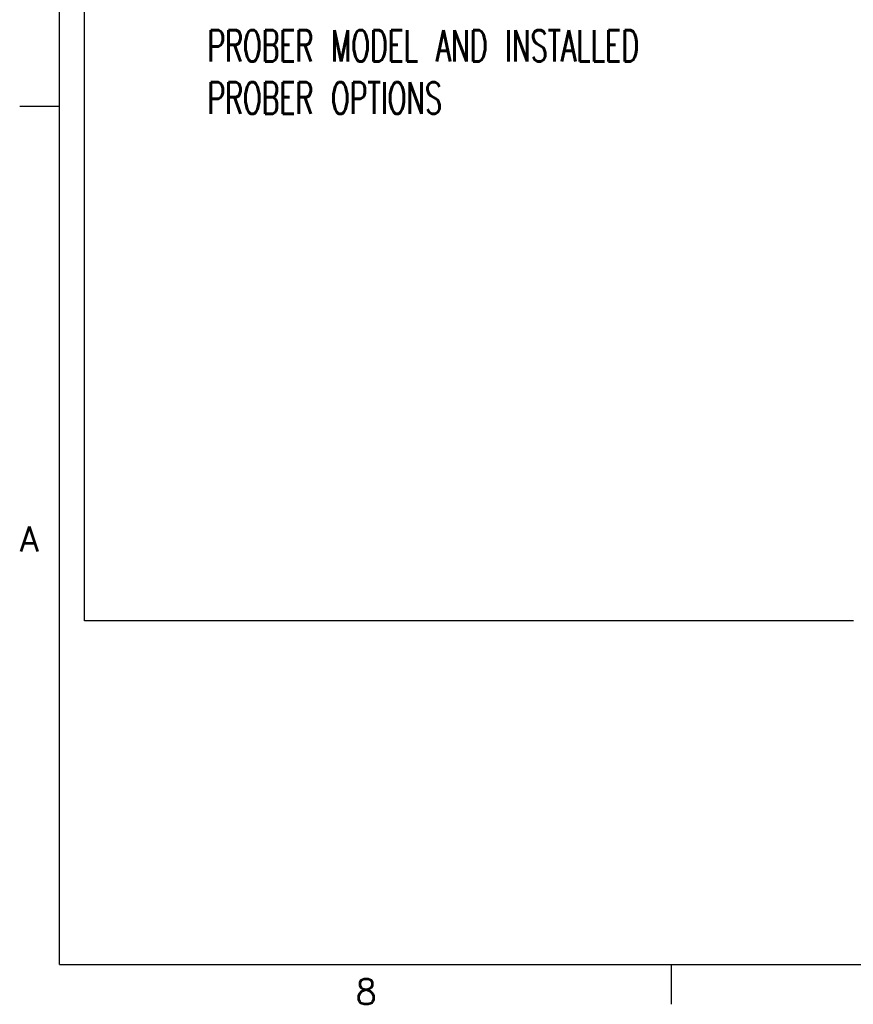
# Model space of a CAD drawing. Extents: x -1763 to 4575, y -3429 to 1051.
# Tile 1 of 174: x -1763 to -700, y -3429 to -2174. Entities that reach past the tile are written whole.
import ezdxf

# ---------------------------------------------------------------- set-up
doc = ezdxf.new("R2010")
doc.units = 0
doc.layers.add('1', color=7, linetype='CONTINUOUS')
doc.styles.add('CONVERTER_1', font='txt.shx', dxfattribs={"width": 0.63})
doc.styles.add('CONVERTER_9', font='txt.shx', dxfattribs={"width": 0.97875})

# ---------------------------------------------------------------- blocks, each defined once
blk = doc.blocks.new('TEXT__610', base_point=(-2000, -2800))
at = {"layer": '1', "color": 7, "linetype": 'CONTINUOUS'}
for p, q in [((-1680, -2940), (-1680, 800)), ((-700, -2940), (-1680, -2940))]:
    blk.add_line(p, q, dxfattribs=at)
at = {"layer": '1', "color": 7, "insert": (-1523.4, -2293.4), "char_height": 40, "attachment_point": 7, "style": 'CONVERTER_1'}
blk.add_mtext('NOTE:\\PTESTHEAD FIT DEPENDS ON\\PPROBER MODEL AND INSTALLED\\PPROBER OPTIONS', dxfattribs=at)
blk = doc.blocks.new('ATA1_S', base_point=(-213.98, -422.25))
at = {"layer": '1', "color": 7, "linetype": 'CONTINUOUS'}
for q in [(-213.98, 124.91), (565.58, -422.25)]:
    blk.add_line((-213.98, -422.25), q, dxfattribs=at)
at = {"layer": '1', "color": 1, "linetype": 'CONTINUOUS'}
for p, q in [((-220.33, -285.46), (-213.98, -285.46)), ((-116.54, -422.25), (-116.54, -428.6))]:
    blk.add_line(p, q, dxfattribs=at)
at = {"layer": '1', "color": 7, "char_height": 4, "style": 'CONVERTER_9'}
for s, insert, attachment_point in [('A', (-220.33, -354.45), 4), ('8', (-165.14, -428.6), 8)]:
    blk.add_mtext(s, dxfattribs=dict(at, insert=insert, attachment_point=attachment_point))

msp = doc.modelspace()

# ---------------------------------------------------------------- block references
at = {"layer": '1', "xscale": 8, "yscale": 8, "zscale": 8}
msp.add_blockref('ATA1_S', (-1711.9, -3378), dxfattribs=at)
at = {"layer": '1'}
msp.add_blockref('TEXT__610', (-2000, -2800), dxfattribs=at)

doc.saveas('drawing.dxf')
